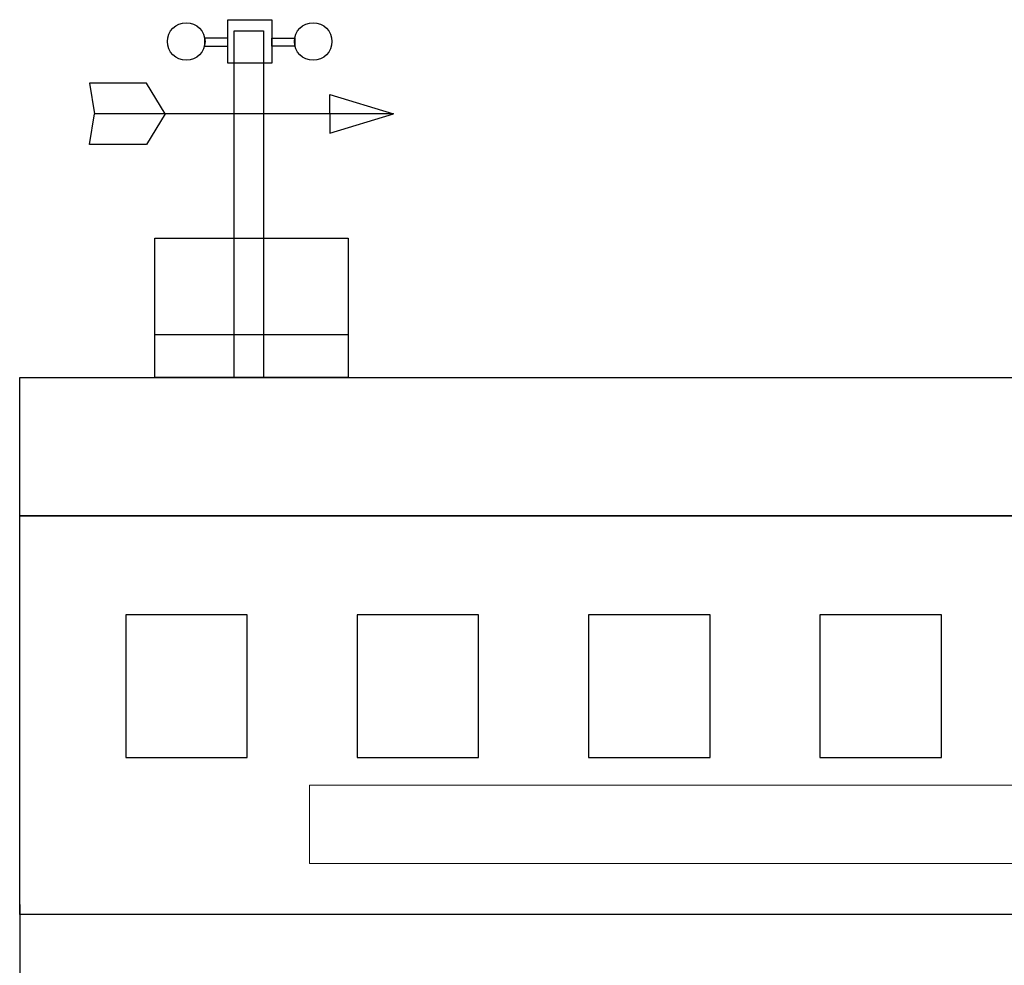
# Model space of a CAD drawing. Header units: millimetres. Extents: x -404827 to -46036, y 267324 to 306977.
# Tile 14 of 55: x -191031 to -187177, y 293032 to 296731. Entities that reach past the tile are written whole.
import ezdxf

# ---------------------------------------------------------------- set-up
doc = ezdxf.new("R2010")
doc.units = ezdxf.units.MM
doc.layers.add('Основная', color=1, linetype='Continuous', lineweight=50)

msp = doc.modelspace()

# ---------------------------------------------------------------- linework, layer by layer
msp.add_line((-190501.701, 295499.642), (-189745.261, 295499.642))
for points in [[(-190044.704, 296560.472), (-190217.026, 296560.472), (-190217.026, 296731.011), (-190044.704, 296731.011)], [(-190191.021, 296687.125), (-190076.204, 296687.125), (-190076.204, 295331.011), (-190191.021, 295331.011)], [(-190217.026, 296658.497), (-190308.134, 296658.497), (-190308.134, 296626.953), (-190217.026, 296626.953)], [(-190044.704, 296658.497), (-189953.596, 296658.497), (-189953.596, 296626.953), (-190044.704, 296626.953)], [(-189745.261, 295331.011), (-190501.701, 295331.011), (-190501.701, 295876.69), (-189745.261, 295876.69)], [(-191031.341, 295331.011), (-183137.788, 295331.011), (-183137.788, 294789.917), (-191031.341, 294789.917)], [(-191031.341, 294789.917), (-183137.788, 294789.917), (-183137.788, 293231.011), (-191031.341, 293231.011)], [(-190140.386, 294402.229), (-190616.098, 294402.229), (-190616.098, 293845.11), (-190140.386, 293845.11)], [(-189234.467, 294402.229), (-189710.179, 294402.229), (-189710.179, 293845.11), (-189234.467, 293845.11)], [(-188328.549, 294402.229), (-188804.261, 294402.229), (-188804.261, 293845.11), (-188328.549, 293845.11)], [(-187422.63, 294402.229), (-187898.342, 294402.229), (-187898.342, 293845.11), (-187422.63, 293845.11)]]:
    msp.add_lwpolyline(points, close=True)
for points in [[(-190462.173, 296363.144), (-190535.393, 296483.131), (-190758.381, 296483.131), (-190738.089, 296363.144)], [(-189817.544, 296363.144), (-189817.544, 296438.935), (-189568.038, 296363.144), (-189817.544, 296363.144)], [(-190462.173, 296363.144), (-190535.393, 296243.157), (-190758.381, 296243.157), (-190738.089, 296363.144)], [(-189670.968, 296363.144), (-190738.089, 296363.144)], [(-189817.544, 296363.144), (-189817.544, 296287.354), (-189568.038, 296363.144), (-189817.544, 296363.144)], [(-191031.341, 293269.206), (-191031.341, 292699.614), (-183137.788, 292699.614), (-183137.788, 293255.731)]]:
    msp.add_lwpolyline(points)
for centre in [(-190379.308, 296645.741), (-189882.422, 296645.741)]:
    msp.add_circle(centre, 73.613)
at = {"layer": 'Основная', "color": 7, "lineweight": 20}
msp.add_lwpolyline([(-189896.15, 293429.813), (-184279.731, 293429.813), (-184279.731, 293736.891), (-189896.15, 293736.891)], close=True, dxfattribs=at)

doc.saveas('drawing.dxf')
